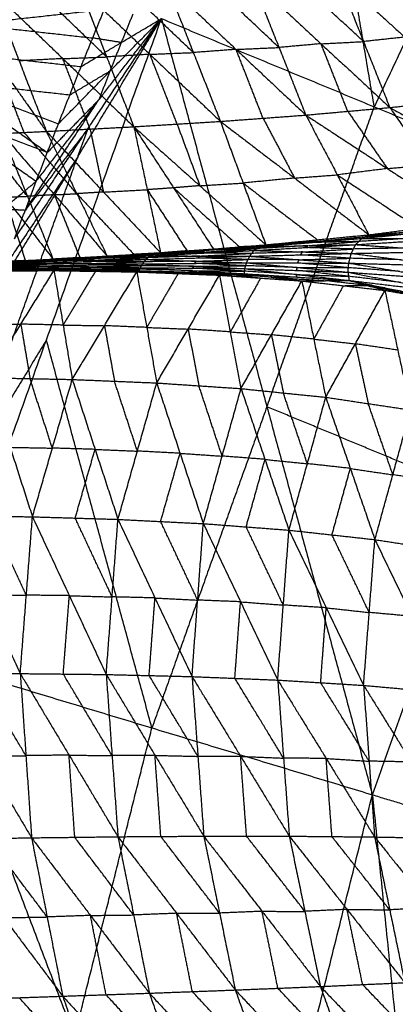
# Model space of a CAD drawing. Header units: millimetres. Extents: x -106 to 110, y -96 to 120.
# Tile 247 of 256: x -92.55 to -87.16, y 36.03 to 50.19. Entities that reach past the tile are written whole.
import ezdxf

# ---------------------------------------------------------------- set-up
doc = ezdxf.new("R2010")
doc.units = ezdxf.units.MM
doc.header["$MEASUREMENT"] = 0
doc.layers.add('Default', color=7, linetype='Continuous', true_color=0x000000)

msp = doc.modelspace()

# ---------------------------------------------------------------- linework, layer by layer
at = {"layer": 'Default'}
for points in [[(-87.459, 48.936, 10.567), (-87.94, 51.786, 11.292), (-88.421, 54.636, 12.017)], [(-85.363, 53.369, 10.567), (-86.411, 51.152, 10.567), (-87.459, 48.936, 10.567)], [(-87.99, 50.82, 5.924), (-87.613, 49.873, 6.118), (-87.236, 48.925, 6.312)], [(-87.99, 50.82, 5.924), (-87.021, 49.937, 5.917), (-86.051, 49.054, 5.909)], [(-86.416, 49.972, 5.715), (-86.901, 50.414, 5.719), (-87.386, 50.855, 5.723)], [(-90.059, 49.715, 7.057), (-90.565, 50.197, 7.099), (-91.071, 50.679, 7.14)], [(-90.448, 50.704, 6.869), (-90.059, 49.715, 7.057), (-89.67, 48.726, 7.246)], [(-90.448, 50.704, 6.869), (-89.445, 49.761, 6.813), (-88.443, 48.817, 6.757)], [(-88.828, 49.788, 6.565), (-89.329, 50.26, 6.593), (-89.83, 50.732, 6.621)], [(-89.212, 50.759, 6.373), (-88.828, 49.788, 6.565), (-88.443, 48.817, 6.757)], [(-89.212, 50.759, 6.373), (-88.224, 49.842, 6.342), (-87.236, 48.925, 6.312)], [(-87.613, 49.873, 6.118), (-88.107, 50.331, 6.133), (-88.601, 50.79, 6.149)], [(-93.59, 50.586, 8.314), (-92.881, 49.584, 8.336), (-92.171, 48.582, 8.358)], [(-92.954, 50.608, 8), (-92.562, 49.595, 8.179), (-92.171, 48.582, 8.358)], [(-92.954, 50.608, 8), (-91.934, 49.628, 7.89), (-90.914, 48.649, 7.78)], [(-91.305, 49.652, 7.596), (-91.814, 50.141, 7.651), (-92.324, 50.631, 7.706)], [(-91.695, 50.654, 7.411), (-91.305, 49.652, 7.596), (-90.914, 48.649, 7.78)], [(-91.695, 50.654, 7.411), (-90.683, 49.69, 7.329), (-89.67, 48.726, 7.246)], [(-95.229, 49.912, 13.743), (-93.283, 50.123, 13.084), (-91.338, 50.335, 12.424)], [(-91.672, 49.514, 12.424), (-91.505, 49.925, 12.424), (-91.338, 50.335, 12.424)], [(-91.672, 49.514, 12.424), (-91.505, 49.925, 12.424), (-91.338, 50.335, 12.424)], [(-90.928, 50.269, 12.221), (-91.012, 50.064, 12.221), (-91.095, 49.859, 12.221)], [(-93.823, 40.968, 12.017), (-92.17, 45.585, 12.017), (-90.518, 50.203, 12.017)], [(-93.283, 50.123, 13.084), (-92.394, 50.024, 12.754), (-91.505, 49.925, 12.424)], [(-92.934, 46.205, 12.424), (-91.726, 48.204, 12.221), (-90.518, 50.203, 12.017)], [(-92.629, 47.037, 12.424), (-91.574, 48.62, 12.221), (-90.518, 50.203, 12.017)], [(-92.317, 47.865, 12.424), (-91.418, 49.034, 12.221), (-90.518, 50.203, 12.017)], [(-91.998, 48.691, 12.424), (-91.258, 49.447, 12.221), (-90.518, 50.203, 12.017)], [(-91.672, 49.514, 12.424), (-91.095, 49.859, 12.221), (-90.518, 50.203, 12.017)], [(-90.518, 50.203, 12.017), (-89.002, 44.624, 10.567), (-87.486, 39.046, 9.117)], [(-90.518, 50.203, 12.017), (-87.459, 48.936, 10.567), (-84.401, 47.669, 9.117)], [(-95.229, 49.912, 13.743), (-93.773, 48.889, 13.084), (-92.317, 47.865, 12.424)], [(-95.229, 49.912, 13.743), (-93.613, 49.302, 13.084), (-91.998, 48.691, 12.424)], [(-95.229, 49.912, 13.743), (-93.45, 49.713, 13.084), (-91.672, 49.514, 12.424)], [(-91.095, 49.859, 12.221), (-91.3, 49.892, 12.322), (-91.505, 49.925, 12.424)], [(-91.095, 49.859, 12.221), (-91.177, 49.653, 12.221), (-91.258, 49.447, 12.221)], [(-88.224, 49.842, 6.342), (-88.526, 49.815, 6.454), (-88.828, 49.788, 6.565)], [(-88.224, 49.842, 6.342), (-87.919, 49.857, 6.23), (-87.613, 49.873, 6.118)], [(-87.84, 48.871, 6.534), (-88.032, 49.357, 6.438), (-88.224, 49.842, 6.342)], [(-87.021, 49.937, 5.917), (-87.317, 49.905, 6.017), (-87.613, 49.873, 6.118)], [(-90.683, 49.69, 7.329), (-90.994, 49.671, 7.462), (-91.305, 49.652, 7.596)], [(-90.683, 49.69, 7.329), (-90.371, 49.703, 7.193), (-90.059, 49.715, 7.057)], [(-90.292, 48.687, 7.513), (-90.487, 49.189, 7.421), (-90.683, 49.69, 7.329)], [(-89.445, 49.761, 6.813), (-89.752, 49.738, 6.935), (-90.059, 49.715, 7.057)], [(-89.445, 49.761, 6.813), (-89.136, 49.774, 6.689), (-88.828, 49.788, 6.565)], [(-89.057, 48.771, 7.001), (-89.251, 49.266, 6.907), (-89.445, 49.761, 6.813)], [(-92.491, 48.567, 8.513), (-92.686, 49.076, 8.424), (-92.881, 49.584, 8.336)], [(-91.934, 49.628, 7.89), (-92.248, 49.612, 8.035), (-92.562, 49.595, 8.179)], [(-91.934, 49.628, 7.89), (-91.619, 49.64, 7.743), (-91.305, 49.652, 7.596)], [(-91.543, 48.616, 8.069), (-91.738, 49.122, 7.98), (-91.934, 49.628, 7.89)], [(-91.998, 48.691, 12.424), (-91.835, 49.103, 12.424), (-91.672, 49.514, 12.424)], [(-91.998, 48.691, 12.424), (-91.835, 49.103, 12.424), (-91.672, 49.514, 12.424)], [(-91.258, 49.447, 12.221), (-91.547, 49.275, 12.322), (-91.835, 49.103, 12.424)], [(-91.258, 49.447, 12.221), (-91.338, 49.241, 12.221), (-91.418, 49.034, 12.221)], [(-93.613, 49.302, 13.084), (-92.886, 48.79, 12.754), (-92.158, 48.278, 12.424)], [(-91.835, 49.103, 12.424), (-92.724, 49.202, 12.754), (-93.613, 49.302, 13.084)], [(-92.473, 47.451, 12.424), (-91.946, 48.243, 12.322), (-91.418, 49.034, 12.221)], [(-91.418, 49.034, 12.221), (-91.788, 48.656, 12.322), (-92.158, 48.278, 12.424)], [(-87.236, 48.925, 6.312), (-86.644, 48.99, 6.11), (-86.051, 49.054, 5.909)], [(-92.158, 48.278, 12.424), (-92.965, 48.583, 12.754), (-93.773, 48.889, 13.084)], [(-89.002, 44.624, 10.567), (-88.231, 46.78, 10.567), (-87.459, 48.936, 10.567)], [(-88.443, 48.817, 6.757), (-87.84, 48.871, 6.534), (-87.236, 48.925, 6.312)], [(-87.84, 48.871, 6.534), (-87.555, 48.459, 6.696), (-87.27, 48.048, 6.858)], [(-87.236, 48.925, 6.312), (-86.666, 48.102, 6.636), (-86.096, 47.279, 6.96)], [(-87.236, 48.925, 6.312), (-85.966, 48.219, 6.386), (-84.695, 47.513, 6.461)], [(-92.317, 47.865, 12.424), (-92.158, 48.278, 12.424), (-91.998, 48.691, 12.424)], [(-92.317, 47.865, 12.424), (-92.158, 48.278, 12.424), (-91.998, 48.691, 12.424)], [(-90.914, 48.649, 7.78), (-90.292, 48.687, 7.513), (-89.67, 48.726, 7.246)], [(-89.67, 48.726, 7.246), (-89.057, 48.771, 7.001), (-88.443, 48.817, 6.757)], [(-89.67, 48.726, 7.246), (-89.344, 47.839, 7.684), (-89.017, 46.952, 8.123)], [(-89.67, 48.726, 7.246), (-88.604, 47.911, 7.379), (-87.537, 47.096, 7.512)], [(-89.057, 48.771, 7.001), (-88.83, 48.341, 7.19), (-88.604, 47.911, 7.379)], [(-88.443, 48.817, 6.757), (-87.99, 47.957, 7.135), (-87.537, 47.096, 7.512)], [(-88.443, 48.817, 6.757), (-87.27, 48.048, 6.858), (-86.096, 47.279, 6.96)], [(-92.811, 48.552, 8.667), (-92.491, 48.567, 8.513), (-92.171, 48.582, 8.358)], [(-92.811, 48.552, 8.667), (-92.443, 47.649, 9.097), (-92.074, 46.746, 9.526)], [(-92.811, 48.552, 8.667), (-92.054, 47.671, 8.909), (-91.297, 46.79, 9.15)], [(-91.734, 47.686, 8.754), (-92.113, 48.127, 8.634), (-92.491, 48.567, 8.513)], [(-91.574, 48.62, 12.221), (-92.024, 48.035, 12.322), (-92.473, 47.451, 12.424)], [(-92.171, 48.582, 8.358), (-91.543, 48.616, 8.069), (-90.914, 48.649, 7.78)], [(-92.171, 48.582, 8.358), (-91.734, 47.686, 8.754), (-91.297, 46.79, 9.15)], [(-92.171, 48.582, 8.358), (-91.35, 47.71, 8.575), (-90.53, 46.838, 8.792)], [(-91.574, 48.62, 12.221), (-91.65, 48.412, 12.221), (-91.726, 48.204, 12.221)], [(-91.543, 48.616, 8.069), (-91.447, 48.163, 8.322), (-91.35, 47.71, 8.575)], [(-90.914, 48.649, 7.78), (-90.722, 47.744, 8.286), (-90.53, 46.838, 8.792)], [(-90.914, 48.649, 7.78), (-90.342, 47.77, 8.115), (-89.77, 46.892, 8.45)], [(-90.914, 48.649, 7.78), (-89.966, 47.801, 7.951), (-89.017, 46.952, 8.123)], [(-90.292, 48.687, 7.513), (-90.129, 48.244, 7.732), (-89.966, 47.801, 7.951)], [(-93.458, 48.524, 8.989), (-92.766, 47.635, 9.258), (-92.074, 46.746, 9.526)], [(-92.443, 47.649, 9.097), (-92.789, 48.094, 8.962), (-93.134, 48.538, 8.828)], [(-93.378, 43.587, 12.221), (-92.552, 45.895, 12.221), (-91.726, 48.204, 12.221)], [(-91.726, 48.204, 12.221), (-92.254, 47.413, 12.322), (-92.782, 46.621, 12.424)], [(-87.27, 48.048, 6.858), (-87.63, 48.002, 6.996), (-87.99, 47.957, 7.135)], [(-87.27, 48.048, 6.858), (-86.968, 48.075, 6.747), (-86.666, 48.102, 6.636)], [(-93.269, 47.068, 12.736), (-92.793, 47.467, 12.58), (-92.317, 47.865, 12.424)], [(-92.629, 47.037, 12.424), (-92.473, 47.451, 12.424), (-92.317, 47.865, 12.424)], [(-92.629, 47.037, 12.424), (-92.473, 47.451, 12.424), (-92.317, 47.865, 12.424)], [(-88.604, 47.911, 7.379), (-88.974, 47.875, 7.532), (-89.344, 47.839, 7.684)], [(-88.604, 47.911, 7.379), (-88.297, 47.934, 7.257), (-87.99, 47.957, 7.135)], [(-87.99, 47.957, 7.135), (-87.403, 47.572, 7.185), (-86.817, 47.188, 7.236)], [(-91.35, 47.71, 8.575), (-91.542, 47.698, 8.665), (-91.734, 47.686, 8.754)], [(-91.35, 47.71, 8.575), (-91.036, 47.727, 8.431), (-90.722, 47.744, 8.286)], [(-90.342, 47.77, 8.115), (-90.532, 47.757, 8.201), (-90.722, 47.744, 8.286)], [(-90.722, 47.744, 8.286), (-90.436, 47.304, 8.454), (-90.15, 46.865, 8.621)], [(-89.966, 47.801, 7.951), (-90.154, 47.786, 8.033), (-90.342, 47.77, 8.115)], [(-90.342, 47.77, 8.115), (-89.868, 47.346, 8.201), (-89.394, 46.922, 8.286)], [(-89.966, 47.801, 7.951), (-89.655, 47.82, 7.818), (-89.344, 47.839, 7.684)], [(-89.344, 47.839, 7.684), (-88.811, 47.432, 7.751), (-88.277, 47.024, 7.817)], [(-92.766, 47.635, 9.258), (-92.604, 47.642, 9.177), (-92.443, 47.649, 9.097)], [(-92.47, 46.726, 9.723), (-92.618, 47.181, 9.491), (-92.766, 47.635, 9.258)], [(-92.054, 47.671, 8.909), (-92.248, 47.66, 9.003), (-92.443, 47.649, 9.097)], [(-92.054, 47.671, 8.909), (-91.894, 47.679, 8.832), (-91.734, 47.686, 8.754)], [(-91.686, 46.768, 9.338), (-91.87, 47.22, 9.124), (-92.054, 47.671, 8.909)], [(-91.734, 47.686, 8.754), (-91.324, 47.25, 8.863), (-90.913, 46.814, 8.971)], [(-87.486, 39.046, 9.117), (-85.943, 43.357, 9.117), (-84.401, 47.669, 9.117)], [(-92.793, 47.467, 12.58), (-92.633, 47.459, 12.502), (-92.473, 47.451, 12.424)], [(-87.537, 47.096, 7.512), (-86.817, 47.188, 7.236), (-86.096, 47.279, 6.96)], [(-87.637, 47.044, 7.415), (-86.92, 47.116, 7.101), (-86.204, 47.188, 6.787)], [(-86.87, 47.142, 7.15), (-87.229, 47.106, 7.307), (-87.587, 47.07, 7.464)], [(-87.537, 47.096, 7.512), (-86.87, 47.142, 7.15), (-86.204, 47.188, 6.787)], [(-89.104, 46.924, 8.08), (-88.37, 46.984, 7.748), (-87.637, 47.044, 7.415)], [(-88.327, 46.998, 7.769), (-88.694, 46.968, 7.935), (-89.061, 46.938, 8.101)], [(-89.017, 46.952, 8.123), (-88.277, 47.024, 7.817), (-87.537, 47.096, 7.512)], [(-89.017, 46.952, 8.123), (-88.327, 46.998, 7.769), (-87.637, 47.044, 7.415)], [(-88.415, 46.939, 7.705), (-88.048, 46.969, 7.539), (-87.682, 46.999, 7.373)], [(-87.682, 46.999, 7.373), (-88.026, 46.991, 7.56), (-88.37, 46.984, 7.748)], [(-88.327, 46.998, 7.769), (-87.957, 47.034, 7.616), (-87.587, 47.07, 7.464)], [(-88.277, 47.024, 7.817), (-88.302, 47.011, 7.793), (-88.327, 46.998, 7.769)], [(-87.727, 46.954, 7.331), (-87.01, 46.999, 6.987), (-86.293, 47.045, 6.644)], [(-87.727, 46.954, 7.331), (-87.682, 46.999, 7.373), (-87.637, 47.044, 7.415)], [(-86.965, 47.044, 7.03), (-87.323, 47.021, 7.201), (-87.682, 46.999, 7.373)], [(-87.637, 47.044, 7.415), (-87.587, 47.07, 7.464), (-87.537, 47.096, 7.512)], [(-87.637, 47.044, 7.415), (-86.965, 47.044, 7.03), (-86.293, 47.045, 6.644)], [(-87.587, 47.07, 7.464), (-87.254, 47.093, 7.283), (-86.92, 47.116, 7.101)], [(-90.678, 46.793, 8.772), (-89.932, 46.832, 8.404), (-89.186, 46.87, 8.037)], [(-90.603, 46.825, 8.786), (-89.854, 46.875, 8.433), (-89.104, 46.924, 8.08)], [(-90.603, 46.825, 8.786), (-90.187, 46.859, 8.618), (-89.77, 46.892, 8.45)], [(-90.603, 46.825, 8.786), (-89.895, 46.848, 8.411), (-89.186, 46.87, 8.037)], [(-90.15, 46.865, 8.621), (-90.358, 46.849, 8.705), (-90.566, 46.832, 8.789)], [(-90.53, 46.838, 8.792), (-90.15, 46.865, 8.621), (-89.77, 46.892, 8.45)], [(-89.437, 46.908, 8.265), (-89.812, 46.884, 8.441), (-90.187, 46.859, 8.618)], [(-90.187, 46.859, 8.618), (-90.168, 46.862, 8.619), (-90.15, 46.865, 8.621)], [(-89.895, 46.848, 8.411), (-89.52, 46.872, 8.235), (-89.145, 46.897, 8.058)], [(-89.854, 46.875, 8.433), (-89.645, 46.892, 8.349), (-89.437, 46.908, 8.265)], [(-89.145, 46.897, 8.058), (-89.499, 46.886, 8.246), (-89.854, 46.875, 8.433)], [(-89.77, 46.892, 8.45), (-89.394, 46.922, 8.286), (-89.017, 46.952, 8.123)], [(-89.77, 46.892, 8.45), (-89.437, 46.908, 8.265), (-89.104, 46.924, 8.08)], [(-89.394, 46.922, 8.286), (-89.415, 46.915, 8.276), (-89.437, 46.908, 8.265)], [(-89.061, 46.938, 8.101), (-89.227, 46.93, 8.194), (-89.394, 46.922, 8.286)], [(-89.25, 46.787, 8.019), (-89.218, 46.828, 8.028), (-89.186, 46.87, 8.037)], [(-88.488, 46.849, 7.662), (-88.853, 46.838, 7.845), (-89.218, 46.828, 8.028)], [(-89.186, 46.87, 8.037), (-88.456, 46.912, 7.684), (-87.727, 46.954, 7.331)], [(-89.186, 46.87, 8.037), (-89.145, 46.897, 8.058), (-89.104, 46.924, 8.08)], [(-89.186, 46.87, 8.037), (-88.488, 46.849, 7.662), (-87.789, 46.828, 7.288)], [(-88.415, 46.939, 7.705), (-88.78, 46.918, 7.882), (-89.145, 46.897, 8.058)], [(-89.104, 46.924, 8.08), (-88.415, 46.939, 7.705), (-87.727, 46.954, 7.331)], [(-89.104, 46.924, 8.08), (-89.061, 46.938, 8.101), (-89.017, 46.952, 8.123)], [(-89.061, 46.938, 8.101), (-88.715, 46.961, 7.925), (-88.37, 46.984, 7.748)], [(-88.52, 46.807, 7.653), (-88.504, 46.828, 7.658), (-88.488, 46.849, 7.662)], [(-88.488, 46.849, 7.662), (-88.123, 46.87, 7.486), (-87.758, 46.891, 7.309)], [(-88.456, 46.912, 7.684), (-88.436, 46.925, 7.695), (-88.415, 46.939, 7.705)], [(-87.758, 46.891, 7.309), (-88.107, 46.901, 7.496), (-88.456, 46.912, 7.684)], [(-87.789, 46.828, 7.288), (-87.758, 46.891, 7.309), (-87.727, 46.954, 7.331)], [(-87.789, 46.828, 7.288), (-87.069, 46.842, 6.927), (-86.348, 46.856, 6.566)], [(-87.037, 46.905, 6.948), (-87.398, 46.898, 7.129), (-87.758, 46.891, 7.309)], [(-87.727, 46.954, 7.331), (-87.037, 46.905, 6.948), (-86.348, 46.856, 6.566)], [(-93.776, 46.661, 10.366), (-92.99, 46.692, 9.954), (-92.203, 46.724, 9.543)], [(-93.719, 46.67, 10.356), (-92.928, 46.706, 9.948), (-92.137, 46.742, 9.541)], [(-93.719, 46.67, 10.356), (-92.961, 46.697, 9.949), (-92.203, 46.724, 9.543)], [(-92.501, 46.724, 9.731), (-92.896, 46.706, 9.934), (-93.292, 46.688, 10.138)], [(-92.961, 46.697, 9.949), (-92.565, 46.715, 9.746), (-92.17, 46.733, 9.542)], [(-92.17, 46.733, 9.542), (-92.549, 46.72, 9.745), (-92.928, 46.706, 9.948)], [(-92.928, 46.706, 9.948), (-92.714, 46.715, 9.839), (-92.501, 46.724, 9.731)], [(-92.865, 46.706, 9.921), (-92.47, 46.726, 9.723), (-92.074, 46.746, 9.526)], [(-92.865, 46.706, 9.921), (-92.501, 46.724, 9.731), (-92.137, 46.742, 9.541)], [(-92.501, 46.724, 9.731), (-92.303, 46.734, 9.632), (-92.105, 46.744, 9.533)], [(-92.47, 46.726, 9.723), (-92.485, 46.725, 9.727), (-92.501, 46.724, 9.731)], [(-92.26, 46.689, 9.552), (-91.5, 46.714, 9.161), (-90.74, 46.74, 8.771)], [(-92.26, 46.689, 9.552), (-92.232, 46.707, 9.548), (-92.203, 46.724, 9.543)], [(-91.472, 46.732, 9.157), (-91.852, 46.719, 9.352), (-92.232, 46.707, 9.548)], [(-92.203, 46.724, 9.543), (-91.441, 46.759, 9.157), (-90.678, 46.793, 8.772)], [(-92.203, 46.724, 9.543), (-92.17, 46.733, 9.542), (-92.137, 46.742, 9.541)], [(-92.203, 46.724, 9.543), (-91.472, 46.732, 9.157), (-90.74, 46.74, 8.771)], [(-91.408, 46.768, 9.156), (-91.789, 46.75, 9.349), (-92.17, 46.733, 9.542)], [(-92.137, 46.742, 9.541), (-91.37, 46.784, 9.163), (-90.603, 46.825, 8.786)], [(-92.137, 46.742, 9.541), (-91.408, 46.768, 9.156), (-90.678, 46.793, 8.772)], [(-92.137, 46.742, 9.541), (-91.717, 46.766, 9.346), (-91.297, 46.79, 9.15)], [(-92.137, 46.742, 9.541), (-92.105, 46.744, 9.533), (-92.074, 46.746, 9.526)], [(-91.686, 46.768, 9.338), (-91.895, 46.756, 9.436), (-92.105, 46.744, 9.533)], [(-92.074, 46.746, 9.526), (-91.686, 46.768, 9.338), (-91.297, 46.79, 9.15)], [(-91.717, 46.766, 9.346), (-91.543, 46.775, 9.254), (-91.37, 46.784, 9.163)], [(-91.717, 46.766, 9.346), (-91.701, 46.767, 9.342), (-91.686, 46.768, 9.338)], [(-91.524, 46.683, 9.169), (-91.144, 46.696, 8.973), (-90.764, 46.708, 8.778)], [(-91.5, 46.714, 9.161), (-91.486, 46.723, 9.159), (-91.472, 46.732, 9.157)], [(-90.764, 46.708, 8.778), (-91.132, 46.711, 8.97), (-91.5, 46.714, 9.161)], [(-91.472, 46.732, 9.157), (-91.091, 46.749, 8.964), (-90.709, 46.767, 8.771)], [(-91.441, 46.759, 9.157), (-91.424, 46.763, 9.157), (-91.408, 46.768, 9.156)], [(-90.709, 46.767, 8.771), (-91.075, 46.763, 8.964), (-91.441, 46.759, 9.157)], [(-91.408, 46.768, 9.156), (-91.024, 46.789, 8.967), (-90.641, 46.809, 8.779)], [(-90.641, 46.809, 8.779), (-91.005, 46.797, 8.971), (-91.37, 46.784, 9.163)], [(-91.37, 46.784, 9.163), (-91.16, 46.796, 9.066), (-90.95, 46.808, 8.968)], [(-91.297, 46.79, 9.15), (-90.913, 46.814, 8.971), (-90.53, 46.838, 8.792)], [(-91.297, 46.79, 9.15), (-90.95, 46.808, 8.968), (-90.603, 46.825, 8.786)], [(-90.913, 46.814, 8.971), (-90.932, 46.811, 8.97), (-90.95, 46.808, 8.968)], [(-90.566, 46.832, 8.789), (-90.74, 46.823, 8.88), (-90.913, 46.814, 8.971)], [(-90.787, 46.677, 8.785), (-90.764, 46.708, 8.778), (-90.74, 46.74, 8.771)], [(-90.017, 46.716, 8.399), (-90.391, 46.712, 8.588), (-90.764, 46.708, 8.778)], [(-90.74, 46.74, 8.771), (-90.709, 46.767, 8.771), (-90.678, 46.793, 8.772)], [(-90.74, 46.74, 8.771), (-89.995, 46.763, 8.395), (-89.25, 46.787, 8.019)], [(-90.74, 46.74, 8.771), (-90.017, 46.716, 8.399), (-89.294, 46.693, 8.027)], [(-89.964, 46.79, 8.395), (-90.337, 46.778, 8.583), (-90.709, 46.767, 8.771)], [(-90.678, 46.793, 8.772), (-90.641, 46.809, 8.779), (-90.603, 46.825, 8.786)], [(-90.678, 46.793, 8.772), (-89.964, 46.79, 8.395), (-89.25, 46.787, 8.019)], [(-89.895, 46.848, 8.411), (-90.268, 46.828, 8.595), (-90.641, 46.809, 8.779)], [(-90.603, 46.825, 8.786), (-90.566, 46.832, 8.789), (-90.53, 46.838, 8.792)], [(-90.041, 46.685, 8.406), (-90.029, 46.701, 8.403), (-90.017, 46.716, 8.399)], [(-90.017, 46.716, 8.399), (-89.645, 46.728, 8.211), (-89.272, 46.74, 8.023)], [(-89.995, 46.763, 8.395), (-89.98, 46.777, 8.395), (-89.964, 46.79, 8.395)], [(-89.272, 46.74, 8.023), (-89.634, 46.752, 8.209), (-89.995, 46.763, 8.395)], [(-89.964, 46.79, 8.395), (-89.591, 46.809, 8.212), (-89.218, 46.828, 8.028)], [(-89.932, 46.832, 8.404), (-89.914, 46.84, 8.408), (-89.895, 46.848, 8.411)], [(-89.218, 46.828, 8.028), (-89.575, 46.83, 8.216), (-89.932, 46.832, 8.404)], [(-89.294, 46.693, 8.027), (-89.272, 46.74, 8.023), (-89.25, 46.787, 8.019)], [(-88.538, 46.737, 7.652), (-88.905, 46.739, 7.838), (-89.272, 46.74, 8.023)], [(-89.25, 46.787, 8.019), (-88.52, 46.807, 7.653), (-87.789, 46.828, 7.288)], [(-89.25, 46.787, 8.019), (-88.538, 46.737, 7.652), (-87.825, 46.688, 7.286)], [(-88.56, 46.69, 7.656), (-88.549, 46.714, 7.654), (-88.538, 46.737, 7.652)], [(-88.538, 46.737, 7.652), (-88.173, 46.747, 7.469), (-87.807, 46.758, 7.287)], [(-87.807, 46.758, 7.287), (-88.164, 46.782, 7.47), (-88.52, 46.807, 7.653)], [(-87.825, 46.688, 7.286), (-87.807, 46.758, 7.287), (-87.789, 46.828, 7.288)], [(-87.079, 46.737, 6.918), (-87.443, 46.748, 7.102), (-87.807, 46.758, 7.287)], [(-87.789, 46.828, 7.288), (-87.079, 46.737, 6.918), (-86.369, 46.647, 6.549)], [(-93.926, 46.571, 10.447), (-93.145, 46.579, 10.037), (-92.364, 46.588, 9.628)], [(-93.926, 46.571, 10.447), (-92.994, 46.576, 9.968), (-92.062, 46.581, 9.488)], [(-93.9, 46.585, 10.419), (-93.12, 46.599, 10.007), (-92.339, 46.612, 9.594)], [(-93.9, 46.585, 10.419), (-93.132, 46.586, 10.024), (-92.364, 46.588, 9.628)], [(-93.869, 46.609, 10.397), (-93.087, 46.628, 9.983), (-92.306, 46.648, 9.57)], [(-93.869, 46.609, 10.397), (-93.104, 46.611, 9.996), (-92.339, 46.612, 9.594)], [(-93.827, 46.637, 10.378), (-93.044, 46.663, 9.965), (-92.26, 46.689, 9.552)], [(-93.827, 46.637, 10.378), (-93.066, 46.642, 9.974), (-92.306, 46.648, 9.57)], [(-93.776, 46.661, 10.366), (-93.018, 46.675, 9.959), (-92.26, 46.689, 9.552)], [(-93.269, 46.578, 10.105), (-92.665, 46.579, 9.797), (-92.062, 46.581, 9.488)], [(-93.132, 46.586, 10.024), (-92.742, 46.593, 9.817), (-92.351, 46.6, 9.611)], [(-92.351, 46.6, 9.611), (-92.735, 46.599, 9.809), (-93.12, 46.599, 10.007)], [(-93.104, 46.611, 9.996), (-92.713, 46.62, 9.789), (-92.322, 46.63, 9.582)], [(-92.322, 46.63, 9.582), (-92.705, 46.629, 9.783), (-93.087, 46.628, 9.983)], [(-93.066, 46.642, 9.974), (-92.675, 46.655, 9.768), (-92.283, 46.668, 9.561)], [(-92.283, 46.668, 9.561), (-92.663, 46.666, 9.763), (-93.044, 46.663, 9.965)], [(-93.018, 46.675, 9.959), (-92.625, 46.691, 9.753), (-92.232, 46.707, 9.548)], [(-93.013, 45.041, 7.852), (-92.538, 45.811, 8.67), (-92.062, 46.581, 9.488)], [(-92.994, 46.576, 9.968), (-92.603, 46.58, 9.763), (-92.213, 46.584, 9.558)], [(-92.232, 46.707, 9.548), (-92.611, 46.7, 9.751), (-92.99, 46.692, 9.954)], [(-92.364, 46.588, 9.628), (-92.351, 46.6, 9.611), (-92.339, 46.612, 9.594)], [(-92.364, 46.588, 9.628), (-92.213, 46.584, 9.558), (-92.062, 46.581, 9.488)], [(-92.364, 46.588, 9.628), (-91.618, 46.575, 9.266), (-90.872, 46.562, 8.904)], [(-92.364, 46.588, 9.628), (-91.6, 46.584, 9.242), (-90.837, 46.58, 8.856)], [(-91.588, 46.596, 9.225), (-91.97, 46.598, 9.418), (-92.351, 46.6, 9.611)], [(-92.339, 46.612, 9.594), (-92.322, 46.63, 9.582), (-92.306, 46.648, 9.57)], [(-92.339, 46.612, 9.594), (-91.579, 46.618, 9.203), (-90.818, 46.623, 8.812)], [(-92.339, 46.612, 9.594), (-91.588, 46.596, 9.225), (-90.837, 46.58, 8.856)], [(-91.562, 46.635, 9.191), (-91.942, 46.633, 9.387), (-92.322, 46.63, 9.582)], [(-92.306, 46.648, 9.57), (-92.283, 46.668, 9.561), (-92.26, 46.689, 9.552)], [(-92.306, 46.648, 9.57), (-91.547, 46.662, 9.178), (-90.787, 46.677, 8.785)], [(-92.306, 46.648, 9.57), (-91.562, 46.635, 9.191), (-90.818, 46.623, 8.812)], [(-91.524, 46.683, 9.169), (-91.903, 46.676, 9.365), (-92.283, 46.668, 9.561)], [(-92.26, 46.689, 9.552), (-91.524, 46.683, 9.169), (-90.787, 46.677, 8.785)], [(-92.213, 46.584, 9.558), (-91.84, 46.578, 9.377), (-91.467, 46.571, 9.196)], [(-91.618, 46.575, 9.266), (-91.915, 46.579, 9.412), (-92.213, 46.584, 9.558)], [(-92.062, 46.581, 9.488), (-91.93, 45.798, 8.387), (-91.799, 45.016, 7.285)], [(-92.062, 46.581, 9.488), (-91.467, 46.571, 9.196), (-90.872, 46.562, 8.904)], [(-91.467, 46.571, 9.196), (-91.699, 46.185, 8.792), (-91.93, 45.798, 8.387)], [(-91.6, 46.584, 9.242), (-91.609, 46.579, 9.254), (-91.618, 46.575, 9.266)], [(-91.618, 46.575, 9.266), (-91.236, 46.573, 9.073), (-90.855, 46.571, 8.88)], [(-91.6, 46.584, 9.242), (-91.594, 46.59, 9.233), (-91.588, 46.596, 9.225)], [(-91.588, 46.596, 9.225), (-91.208, 46.599, 9.029), (-90.828, 46.601, 8.834)], [(-91.579, 46.618, 9.203), (-91.57, 46.626, 9.197), (-91.562, 46.635, 9.191)], [(-90.828, 46.601, 8.834), (-91.203, 46.61, 9.019), (-91.579, 46.618, 9.203)], [(-91.562, 46.635, 9.191), (-91.182, 46.643, 8.995), (-90.803, 46.65, 8.799)], [(-91.547, 46.662, 9.178), (-91.535, 46.673, 9.173), (-91.524, 46.683, 9.169)], [(-90.803, 46.65, 8.799), (-91.175, 46.656, 8.988), (-91.547, 46.662, 9.178)], [(-90.872, 46.562, 8.904), (-90.855, 46.571, 8.88), (-90.837, 46.58, 8.856)], [(-90.855, 46.571, 8.88), (-90.566, 46.555, 8.752), (-90.277, 46.538, 8.624)], [(-90.26, 46.547, 8.6), (-90.557, 46.559, 8.74), (-90.855, 46.571, 8.88)], [(-90.837, 46.58, 8.856), (-90.828, 46.601, 8.834), (-90.818, 46.623, 8.812)], [(-90.837, 46.58, 8.856), (-90.26, 46.547, 8.6), (-89.682, 46.515, 8.344)], [(-90.837, 46.58, 8.856), (-90.081, 46.558, 8.486), (-89.324, 46.536, 8.116)], [(-90.071, 46.58, 8.464), (-90.45, 46.591, 8.649), (-90.828, 46.601, 8.834)], [(-90.818, 46.623, 8.812), (-90.803, 46.65, 8.799), (-90.787, 46.677, 8.785)], [(-90.818, 46.623, 8.812), (-90.071, 46.58, 8.464), (-89.324, 46.536, 8.116)], [(-90.818, 46.623, 8.812), (-90.068, 46.616, 8.435), (-89.318, 46.609, 8.057)], [(-90.053, 46.643, 8.421), (-90.428, 46.647, 8.61), (-90.803, 46.65, 8.799)], [(-90.787, 46.677, 8.785), (-90.041, 46.685, 8.406), (-89.294, 46.693, 8.027)], [(-90.787, 46.677, 8.785), (-90.053, 46.643, 8.421), (-89.318, 46.609, 8.057)], [(-90.081, 46.558, 8.486), (-90.076, 46.569, 8.475), (-90.071, 46.58, 8.464)], [(-90.071, 46.58, 8.464), (-89.696, 46.576, 8.276), (-89.321, 46.573, 8.087)], [(-90.068, 46.616, 8.435), (-90.061, 46.629, 8.428), (-90.053, 46.643, 8.421)], [(-89.321, 46.573, 8.087), (-89.695, 46.594, 8.261), (-90.068, 46.616, 8.435)], [(-90.053, 46.643, 8.421), (-89.68, 46.647, 8.232), (-89.306, 46.651, 8.042)], [(-89.306, 46.651, 8.042), (-89.673, 46.668, 8.224), (-90.041, 46.685, 8.406)], [(-89.324, 46.536, 8.116), (-89.321, 46.573, 8.087), (-89.318, 46.609, 8.057)], [(-88.57, 46.524, 7.729), (-88.946, 46.548, 7.908), (-89.321, 46.573, 8.087)], [(-89.318, 46.609, 8.057), (-89.306, 46.651, 8.042), (-89.294, 46.693, 8.027)], [(-89.318, 46.609, 8.057), (-88.577, 46.584, 7.689), (-87.836, 46.558, 7.32)], [(-89.318, 46.609, 8.057), (-88.57, 46.524, 7.729), (-87.821, 46.44, 7.401)], [(-88.565, 46.626, 7.674), (-88.936, 46.638, 7.858), (-89.306, 46.651, 8.042)], [(-89.294, 46.693, 8.027), (-88.565, 46.626, 7.674), (-87.836, 46.558, 7.32)], [(-89.294, 46.693, 8.027), (-88.56, 46.69, 7.656), (-87.825, 46.688, 7.286)], [(-88.577, 46.584, 7.689), (-88.571, 46.605, 7.681), (-88.565, 46.626, 7.674)], [(-87.829, 46.499, 7.36), (-88.203, 46.541, 7.524), (-88.577, 46.584, 7.689)], [(-88.565, 46.626, 7.674), (-88.198, 46.624, 7.488), (-87.831, 46.623, 7.303)], [(-87.831, 46.623, 7.303), (-88.195, 46.657, 7.48), (-88.56, 46.69, 7.656)], [(-87.836, 46.558, 7.32), (-87.831, 46.623, 7.303), (-87.825, 46.688, 7.286)], [(-87.093, 46.569, 6.937), (-87.462, 46.596, 7.12), (-87.831, 46.623, 7.303)], [(-87.825, 46.688, 7.286), (-87.097, 46.667, 6.917), (-86.369, 46.647, 6.549)], [(-87.825, 46.688, 7.286), (-87.093, 46.569, 6.937), (-86.36, 46.45, 6.588)], [(-91.799, 45.016, 7.285), (-91.336, 45.789, 8.095), (-90.872, 46.562, 8.904)], [(-90.872, 46.562, 8.904), (-90.728, 45.764, 7.828), (-90.585, 44.966, 6.752)], [(-90.872, 46.562, 8.904), (-90.277, 46.538, 8.624), (-89.682, 46.515, 8.344)], [(-90.277, 46.538, 8.624), (-90.503, 46.151, 8.226), (-90.728, 45.764, 7.828)], [(-90.585, 44.966, 6.752), (-90.134, 45.74, 7.548), (-89.682, 46.515, 8.344)], [(-90.081, 46.558, 8.486), (-90.17, 46.553, 8.543), (-90.26, 46.547, 8.6)], [(-90.26, 46.547, 8.6), (-89.882, 46.536, 8.415), (-89.503, 46.526, 8.23)], [(-89.682, 46.515, 8.344), (-89.503, 46.526, 8.23), (-89.324, 46.536, 8.116)], [(-89.682, 46.515, 8.344), (-89.528, 45.7, 7.298), (-89.374, 44.885, 6.253)], [(-89.682, 46.515, 8.344), (-89.091, 46.473, 8.077), (-88.499, 46.432, 7.809)], [(-89.091, 46.473, 8.077), (-89.309, 46.086, 7.688), (-89.528, 45.7, 7.298)], [(-89.503, 46.526, 8.23), (-89.297, 46.499, 8.153), (-89.091, 46.473, 8.077)], [(-88.912, 46.484, 7.963), (-89.208, 46.505, 8.096), (-89.503, 46.526, 8.23)], [(-89.374, 44.885, 6.253), (-88.937, 45.658, 7.031), (-88.499, 46.432, 7.809)], [(-89.324, 46.536, 8.116), (-88.912, 46.484, 7.963), (-88.499, 46.432, 7.809)], [(-89.324, 46.536, 8.116), (-88.573, 46.488, 7.758), (-87.821, 46.44, 7.401)], [(-88.573, 46.488, 7.758), (-88.742, 46.486, 7.861), (-88.912, 46.484, 7.963)], [(-88.912, 46.484, 7.963), (-88.536, 46.46, 7.784), (-88.16, 46.436, 7.605)], [(-88.573, 46.488, 7.758), (-88.571, 46.506, 7.744), (-88.57, 46.524, 7.729)], [(-88.57, 46.524, 7.729), (-88.199, 46.512, 7.545), (-87.829, 46.499, 7.36)], [(-88.499, 46.432, 7.809), (-88.16, 46.436, 7.605), (-87.821, 46.44, 7.401)], [(-88.499, 46.432, 7.809), (-88.328, 45.596, 6.794), (-88.156, 44.76, 5.779)], [(-88.499, 46.432, 7.809), (-87.903, 46.364, 7.549), (-87.306, 46.296, 7.288)], [(-87.564, 46.368, 7.344), (-87.862, 46.402, 7.475), (-88.16, 46.436, 7.605)], [(-87.836, 46.558, 7.32), (-87.829, 46.499, 7.36), (-87.821, 46.44, 7.401)], [(-87.836, 46.558, 7.32), (-87.098, 46.504, 6.954), (-86.36, 46.45, 6.588)], [(-87.836, 46.558, 7.32), (-87.077, 46.41, 7.008), (-86.317, 46.261, 6.697)], [(-87.077, 46.41, 7.008), (-87.453, 46.454, 7.184), (-87.829, 46.499, 7.36)], [(-87.821, 46.44, 7.401), (-87.564, 46.368, 7.344), (-87.306, 46.296, 7.288)], [(-87.821, 46.44, 7.401), (-87.069, 46.35, 7.049), (-86.317, 46.261, 6.697)], [(-87.821, 46.44, 7.401), (-86.967, 46.265, 7.092), (-86.114, 46.091, 6.783)], [(-87.903, 46.364, 7.549), (-88.115, 45.98, 7.171), (-88.328, 45.596, 6.794)], [(-88.156, 44.76, 5.779), (-87.731, 45.528, 6.534), (-87.306, 46.296, 7.288)], [(-87.903, 46.364, 7.549), (-87.733, 46.366, 7.446), (-87.564, 46.368, 7.344)], [(-87.564, 46.368, 7.344), (-87.137, 46.281, 7.19), (-86.71, 46.194, 7.035)], [(-86.967, 46.265, 7.092), (-87.266, 46.317, 7.218), (-87.564, 46.368, 7.344)], [(-87.306, 46.296, 7.288), (-87.121, 45.437, 6.31), (-86.935, 44.578, 5.331)], [(-87.306, 46.296, 7.288), (-86.71, 46.194, 7.035), (-86.114, 46.091, 6.783)], [(-93.141, 45.81, 8.978), (-92.839, 45.81, 8.824), (-92.538, 45.811, 8.67)], [(-92.538, 45.811, 8.67), (-92.472, 45.42, 8.119), (-92.406, 45.028, 7.569)], [(-91.93, 45.798, 8.387), (-92.234, 45.804, 8.528), (-92.538, 45.811, 8.67)], [(-91.93, 45.798, 8.387), (-91.633, 45.794, 8.241), (-91.336, 45.789, 8.095)], [(-91.336, 45.789, 8.095), (-91.264, 45.39, 7.557), (-91.192, 44.991, 7.019)], [(-90.728, 45.764, 7.828), (-91.032, 45.776, 7.961), (-91.336, 45.789, 8.095)], [(-90.728, 45.764, 7.828), (-90.431, 45.752, 7.688), (-90.134, 45.74, 7.548)], [(-90.134, 45.74, 7.548), (-90.056, 45.333, 7.025), (-89.979, 44.925, 6.502)], [(-89.528, 45.7, 7.298), (-89.831, 45.72, 7.423), (-90.134, 45.74, 7.548)], [(-92.17, 45.585, 12.017), (-92.774, 44.586, 12.119), (-93.378, 43.587, 12.221)], [(-90.654, 40.007, 10.567), (-91.412, 42.796, 11.292), (-92.17, 45.585, 12.017)], [(-89.528, 45.7, 7.298), (-89.232, 45.679, 7.165), (-88.937, 45.658, 7.031)], [(-88.937, 45.658, 7.031), (-88.851, 45.24, 6.523), (-88.765, 44.822, 6.016)], [(-88.328, 45.596, 6.794), (-88.632, 45.627, 6.912), (-88.937, 45.658, 7.031)], [(-88.328, 45.596, 6.794), (-88.029, 45.562, 6.664), (-87.731, 45.528, 6.534)], [(-87.731, 45.528, 6.534), (-87.638, 45.099, 6.044), (-87.545, 44.669, 5.555)], [(-87.121, 45.437, 6.31), (-87.426, 45.483, 6.422), (-87.731, 45.528, 6.534)], [(-93.013, 45.041, 7.852), (-92.692, 44.041, 6.954), (-92.371, 43.042, 6.056)], [(-93.013, 45.041, 7.852), (-92.406, 45.028, 7.569), (-91.799, 45.016, 7.285)], [(-92.085, 44.029, 6.671), (-92.246, 44.529, 7.12), (-92.406, 45.028, 7.569)], [(-92.371, 43.042, 6.056), (-92.085, 44.029, 6.671), (-91.799, 45.016, 7.285)], [(-91.799, 45.016, 7.285), (-91.471, 44.011, 6.415), (-91.142, 43.005, 5.545)], [(-91.799, 45.016, 7.285), (-91.192, 44.991, 7.019), (-90.585, 44.966, 6.752)], [(-90.863, 43.986, 6.149), (-91.028, 44.488, 6.584), (-91.192, 44.991, 7.019)], [(-91.142, 43.005, 5.545), (-90.863, 43.986, 6.149), (-90.585, 44.966, 6.752)], [(-90.585, 44.966, 6.752), (-90.25, 43.955, 5.913), (-89.915, 42.944, 5.074)], [(-90.585, 44.966, 6.752), (-89.979, 44.925, 6.502), (-89.374, 44.885, 6.253)], [(-89.645, 43.914, 5.663), (-89.812, 44.42, 6.083), (-89.979, 44.925, 6.502)], [(-89.915, 42.944, 5.074), (-89.645, 43.914, 5.663), (-89.374, 44.885, 6.253)], [(-89.374, 44.885, 6.253), (-89.029, 43.867, 5.446), (-88.685, 42.85, 4.638)], [(-89.374, 44.885, 6.253), (-88.765, 44.822, 6.016), (-88.156, 44.76, 5.779)], [(-88.42, 43.805, 5.209), (-88.593, 44.313, 5.612), (-88.765, 44.822, 6.016)], [(-88.685, 42.85, 4.638), (-88.42, 43.805, 5.209), (-88.156, 44.76, 5.779)], [(-88.156, 44.76, 5.779), (-87.803, 43.737, 5.007), (-87.45, 42.714, 4.235)], [(-88.156, 44.76, 5.779), (-87.545, 44.669, 5.555), (-86.935, 44.578, 5.331)], [(-89.002, 44.624, 10.567), (-89.828, 42.316, 10.567), (-90.654, 40.007, 10.567)], [(-85.943, 43.357, 9.117), (-87.473, 43.991, 9.842), (-89.002, 44.624, 10.567)], [(-87.192, 43.646, 4.783), (-87.369, 44.158, 5.169), (-87.545, 44.669, 5.555)], [(-87.45, 42.714, 4.235), (-87.192, 43.646, 4.783), (-86.935, 44.578, 5.331)], [(-92.692, 44.041, 6.954), (-92.389, 44.035, 6.812), (-92.085, 44.029, 6.671)], [(-91.471, 44.011, 6.415), (-91.778, 44.02, 6.543), (-92.085, 44.029, 6.671)], [(-91.757, 43.024, 5.801), (-91.614, 43.517, 6.108), (-91.471, 44.011, 6.415)], [(-91.471, 44.011, 6.415), (-91.167, 43.998, 6.282), (-90.863, 43.986, 6.149)], [(-90.25, 43.955, 5.913), (-90.557, 43.97, 6.031), (-90.863, 43.986, 6.149)], [(-90.529, 42.974, 5.31), (-90.389, 43.465, 5.612), (-90.25, 43.955, 5.913)], [(-90.25, 43.955, 5.913), (-89.947, 43.934, 5.788), (-89.645, 43.914, 5.663)], [(-89.029, 43.867, 5.446), (-89.337, 43.891, 5.554), (-89.645, 43.914, 5.663)], [(-89.3, 42.897, 4.856), (-89.165, 43.382, 5.151), (-89.029, 43.867, 5.446)], [(-89.029, 43.867, 5.446), (-88.725, 43.836, 5.327), (-88.42, 43.805, 5.209)], [(-87.803, 43.737, 5.007), (-88.112, 43.771, 5.108), (-88.42, 43.805, 5.209)], [(-88.067, 42.782, 4.437), (-87.935, 43.259, 4.722), (-87.803, 43.737, 5.007)], [(-87.803, 43.737, 5.007), (-87.498, 43.691, 4.895), (-87.192, 43.646, 4.783)], [(-86.576, 43.551, 4.597), (-86.884, 43.599, 4.69), (-87.192, 43.646, 4.783)], [(-93.602, 43.059, 6.608), (-93.074, 41.924, 5.957), (-92.546, 40.788, 5.306)], [(-93.602, 43.059, 6.608), (-92.987, 43.05, 6.332), (-92.371, 43.042, 6.056)], [(-92.459, 41.915, 5.681), (-92.723, 42.483, 6.007), (-92.987, 43.05, 6.332)], [(-92.546, 40.788, 5.306), (-92.459, 41.915, 5.681), (-92.371, 43.042, 6.056)], [(-92.371, 43.042, 6.056), (-91.841, 41.908, 5.434), (-91.311, 40.775, 4.812)], [(-92.371, 43.042, 6.056), (-91.757, 43.024, 5.801), (-91.142, 43.005, 5.545)], [(-91.226, 41.89, 5.179), (-91.491, 42.457, 5.49), (-91.757, 43.024, 5.801)], [(-91.311, 40.775, 4.812), (-91.226, 41.89, 5.179), (-91.142, 43.005, 5.545)], [(-91.142, 43.005, 5.545), (-90.61, 41.875, 4.953), (-90.078, 40.745, 4.361)], [(-91.142, 43.005, 5.545), (-90.529, 42.974, 5.31), (-89.915, 42.944, 5.074)], [(-89.997, 41.844, 4.718), (-90.263, 42.409, 5.014), (-90.529, 42.974, 5.31)], [(-90.078, 40.745, 4.361), (-89.997, 41.844, 4.718), (-89.915, 42.944, 5.074)], [(-89.915, 42.944, 5.074), (-89.381, 41.82, 4.513), (-88.846, 40.695, 3.951)], [(-89.915, 42.944, 5.074), (-89.3, 42.897, 4.856), (-88.685, 42.85, 4.638)], [(-88.766, 41.773, 4.295), (-89.033, 42.335, 4.576), (-89.3, 42.897, 4.856)], [(-88.846, 40.695, 3.951), (-88.766, 41.773, 4.295), (-88.685, 42.85, 4.638)], [(-88.685, 42.85, 4.638), (-88.149, 41.734, 4.108), (-87.612, 40.619, 3.578)], [(-88.685, 42.85, 4.638), (-88.067, 42.782, 4.437), (-87.45, 42.714, 4.235)], [(-87.531, 41.666, 3.907), (-87.799, 42.224, 4.172), (-88.067, 42.782, 4.437)], [(-87.612, 40.619, 3.578), (-87.531, 41.666, 3.907), (-87.45, 42.714, 4.235)], [(-87.45, 42.714, 4.235), (-86.917, 41.611, 3.739), (-86.384, 40.509, 3.242)], [(-87.45, 42.714, 4.235), (-86.834, 42.619, 4.049), (-86.217, 42.524, 3.862)], [(-93.074, 41.924, 5.957), (-92.766, 41.919, 5.819), (-92.459, 41.915, 5.681)], [(-91.841, 41.908, 5.434), (-92.15, 41.912, 5.558), (-92.459, 41.915, 5.681)], [(-91.928, 40.782, 5.059), (-91.885, 41.345, 5.247), (-91.841, 41.908, 5.434)], [(-91.841, 41.908, 5.434), (-91.534, 41.899, 5.306), (-91.226, 41.89, 5.179)], [(-90.61, 41.875, 4.953), (-90.918, 41.883, 5.066), (-91.226, 41.89, 5.179)], [(-90.694, 40.76, 4.586), (-90.652, 41.318, 4.77), (-90.61, 41.875, 4.953)], [(-90.61, 41.875, 4.953), (-90.304, 41.86, 4.835), (-89.997, 41.844, 4.718)], [(-89.381, 41.82, 4.513), (-89.689, 41.832, 4.615), (-89.997, 41.844, 4.718)], [(-89.462, 40.72, 4.156), (-89.422, 41.27, 4.334), (-89.381, 41.82, 4.513)], [(-89.381, 41.82, 4.513), (-89.073, 41.796, 4.404), (-88.766, 41.773, 4.295)], [(-88.149, 41.734, 4.108), (-88.457, 41.753, 4.202), (-88.766, 41.773, 4.295)], [(-88.229, 40.657, 3.765), (-88.189, 41.196, 3.936), (-88.149, 41.734, 4.108)], [(-88.149, 41.734, 4.108), (-87.84, 41.7, 4.007), (-87.531, 41.666, 3.907)], [(-86.917, 41.611, 3.739), (-87.224, 41.639, 3.823), (-87.531, 41.666, 3.907)], [(-93.823, 40.968, 12.017), (-91.767, 35.565, 10.567), (-89.711, 30.162, 9.117)], [(-93.823, 40.968, 12.017), (-90.654, 40.007, 10.567), (-87.486, 39.046, 9.117)], [(-93.786, 40.789, 5.845), (-93.166, 40.788, 5.576), (-92.546, 40.788, 5.306)], [(-93.786, 40.789, 5.845), (-93.085, 39.608, 5.406), (-92.384, 38.428, 4.967)], [(-92.465, 39.608, 5.137), (-92.815, 40.198, 5.356), (-93.166, 40.788, 5.576)], [(-92.546, 40.788, 5.306), (-92.465, 39.608, 5.137), (-92.384, 38.428, 4.967)], [(-92.546, 40.788, 5.306), (-91.928, 40.782, 5.059), (-91.311, 40.775, 4.812)], [(-92.546, 40.788, 5.306), (-91.845, 39.616, 4.897), (-91.143, 38.443, 4.487)], [(-91.227, 39.609, 4.649), (-91.578, 40.195, 4.854), (-91.928, 40.782, 5.059)], [(-91.311, 40.775, 4.812), (-91.227, 39.609, 4.649), (-91.143, 38.443, 4.487)], [(-91.311, 40.775, 4.812), (-90.694, 40.76, 4.586), (-90.078, 40.745, 4.361)], [(-91.311, 40.775, 4.812), (-90.61, 39.613, 4.432), (-89.909, 38.451, 4.051)], [(-89.993, 39.598, 4.206), (-90.344, 40.179, 4.396), (-90.694, 40.76, 4.586)], [(-90.078, 40.745, 4.361), (-89.993, 39.598, 4.206), (-89.909, 38.451, 4.051)], [(-90.078, 40.745, 4.361), (-89.462, 40.72, 4.156), (-88.846, 40.695, 3.951)], [(-90.078, 40.745, 4.361), (-89.379, 39.598, 4.01), (-88.68, 38.451, 3.659)], [(-88.763, 39.573, 3.805), (-89.113, 40.147, 3.981), (-89.462, 40.72, 4.156)], [(-88.846, 40.695, 3.951), (-88.763, 39.573, 3.805), (-88.68, 38.451, 3.659)], [(-88.846, 40.695, 3.951), (-88.229, 40.657, 3.765), (-87.612, 40.619, 3.578)], [(-88.846, 40.695, 3.951), (-88.15, 39.568, 3.629), (-87.454, 38.44, 3.306)], [(-87.533, 39.529, 3.442), (-87.881, 40.093, 3.603), (-88.229, 40.657, 3.765)], [(-87.612, 40.619, 3.578), (-87.533, 39.529, 3.442), (-87.454, 38.44, 3.306)], [(-87.612, 40.619, 3.578), (-86.998, 40.564, 3.41), (-86.384, 40.509, 3.242)], [(-87.612, 40.619, 3.578), (-86.926, 39.517, 3.286), (-86.239, 38.416, 2.993)], [(-91.767, 35.565, 10.567), (-91.211, 37.786, 10.567), (-90.654, 40.007, 10.567)], [(-93.085, 39.608, 5.406), (-92.775, 39.608, 5.271), (-92.465, 39.608, 5.137)], [(-91.845, 39.616, 4.897), (-92.155, 39.612, 5.017), (-92.465, 39.608, 5.137)], [(-91.763, 38.435, 4.727), (-91.804, 39.025, 4.812), (-91.845, 39.616, 4.897)], [(-91.845, 39.616, 4.897), (-91.536, 39.612, 4.773), (-91.227, 39.609, 4.649)], [(-90.61, 39.613, 4.432), (-90.918, 39.611, 4.541), (-91.227, 39.609, 4.649)], [(-90.526, 38.447, 4.269), (-90.568, 39.03, 4.35), (-90.61, 39.613, 4.432)], [(-90.61, 39.613, 4.432), (-90.302, 39.605, 4.319), (-89.993, 39.598, 4.206)], [(-89.379, 39.598, 4.01), (-89.686, 39.598, 4.108), (-89.993, 39.598, 4.206)], [(-89.294, 38.451, 3.855), (-89.337, 39.024, 3.933), (-89.379, 39.598, 4.01)], [(-89.379, 39.598, 4.01), (-89.071, 39.585, 3.908), (-88.763, 39.573, 3.805)], [(-88.15, 39.568, 3.629), (-88.457, 39.57, 3.717), (-88.763, 39.573, 3.805)], [(-88.067, 38.445, 3.483), (-88.109, 39.006, 3.556), (-88.15, 39.568, 3.629)], [(-88.15, 39.568, 3.629), (-87.842, 39.548, 3.535), (-87.533, 39.529, 3.442)], [(-86.926, 39.517, 3.286), (-87.229, 39.523, 3.364), (-87.533, 39.529, 3.442)], [(-89.711, 30.162, 9.117), (-88.599, 34.604, 9.117), (-87.486, 39.046, 9.117)], [(-87.486, 39.046, 9.117), (-87, 34.286, 8.53), (-86.514, 29.526, 7.944)], [(-87.486, 39.046, 9.117), (-85.926, 38.573, 8.53), (-84.366, 38.099, 7.944)], [(-93.631, 38.407, 5.493), (-93.007, 38.418, 5.23), (-92.384, 38.428, 4.967)], [(-93.631, 38.407, 5.493), (-92.783, 37.279, 5.259), (-91.936, 36.151, 5.026)], [(-92.16, 37.289, 4.997), (-92.583, 37.853, 5.113), (-93.007, 38.418, 5.23)], [(-92.384, 38.428, 4.967), (-91.763, 38.435, 4.727), (-91.143, 38.443, 4.487)], [(-92.384, 38.428, 4.967), (-92.16, 37.289, 4.997), (-91.936, 36.151, 5.026)], [(-92.384, 38.428, 4.967), (-91.537, 37.311, 4.762), (-90.691, 36.194, 4.557)], [(-90.917, 37.318, 4.522), (-91.34, 37.877, 4.624), (-91.763, 38.435, 4.727)], [(-91.143, 38.443, 4.487), (-90.526, 38.447, 4.269), (-89.909, 38.451, 4.051)], [(-91.143, 38.443, 4.487), (-90.917, 37.318, 4.522), (-90.691, 36.194, 4.557)], [(-91.143, 38.443, 4.487), (-90.299, 37.342, 4.309), (-89.456, 36.24, 4.131)], [(-89.682, 37.345, 4.091), (-90.104, 37.896, 4.18), (-90.526, 38.447, 4.269)], [(-89.909, 38.451, 4.051), (-89.682, 37.345, 4.091), (-89.456, 36.24, 4.131)], [(-89.909, 38.451, 4.051), (-89.294, 38.451, 3.855), (-88.68, 38.451, 3.659)], [(-89.909, 38.451, 4.051), (-89.071, 37.371, 3.899), (-88.233, 36.29, 3.747)], [(-88.456, 37.37, 3.703), (-88.875, 37.911, 3.779), (-89.294, 38.451, 3.855)], [(-88.68, 38.451, 3.659), (-88.456, 37.37, 3.703), (-88.233, 36.29, 3.747)], [(-88.68, 38.451, 3.659), (-88.067, 38.445, 3.483), (-87.454, 38.44, 3.306)], [(-88.68, 38.451, 3.659), (-87.85, 37.398, 3.531), (-87.02, 36.345, 3.403)], [(-87.237, 37.392, 3.355), (-87.652, 37.919, 3.419), (-88.067, 38.445, 3.483)], [(-87.454, 38.44, 3.306), (-87.237, 37.392, 3.355), (-87.02, 36.345, 3.403)], [(-87.454, 38.44, 3.306), (-86.847, 38.428, 3.15), (-86.239, 38.416, 2.993)], [(-87.454, 38.44, 3.306), (-86.639, 37.423, 3.202), (-85.824, 36.405, 3.098)], [(-89.071, 37.371, 3.899), (-89.376, 37.358, 3.995), (-89.682, 37.345, 4.091)], [(-88.844, 36.265, 3.939), (-88.957, 36.818, 3.919), (-89.071, 37.371, 3.899)], [(-89.071, 37.371, 3.899), (-88.763, 37.37, 3.801), (-88.456, 37.37, 3.703)], [(-87.85, 37.398, 3.531), (-88.153, 37.384, 3.617), (-88.456, 37.37, 3.703)], [(-87.626, 36.318, 3.575), (-87.738, 36.858, 3.553), (-87.85, 37.398, 3.531)], [(-87.85, 37.398, 3.531), (-87.544, 37.395, 3.443), (-87.237, 37.392, 3.355)], [(-86.639, 37.423, 3.202), (-86.938, 37.407, 3.278), (-87.237, 37.392, 3.355)], [(-92.783, 37.279, 5.259), (-92.471, 37.284, 5.128), (-92.16, 37.289, 4.997)], [(-91.537, 37.311, 4.762), (-91.848, 37.3, 4.879), (-92.16, 37.289, 4.997)], [(-91.537, 37.311, 4.762), (-91.227, 37.315, 4.642), (-90.917, 37.318, 4.522)], [(-91.313, 36.172, 4.792), (-91.425, 36.742, 4.777), (-91.537, 37.311, 4.762)], [(-90.299, 37.342, 4.309), (-90.608, 37.33, 4.415), (-90.917, 37.318, 4.522)], [(-90.299, 37.342, 4.309), (-89.991, 37.343, 4.2), (-89.682, 37.345, 4.091)], [(-90.073, 36.217, 4.344), (-90.186, 36.779, 4.326), (-90.299, 37.342, 4.309)], [(-90.691, 36.194, 4.557), (-90.073, 36.217, 4.344), (-89.456, 36.24, 4.131)], [(-89.456, 36.24, 4.131), (-88.844, 36.265, 3.939), (-88.233, 36.29, 3.747)], [(-89.456, 36.24, 4.131), (-89.057, 35.119, 4.422), (-88.658, 33.999, 4.714)], [(-89.456, 36.24, 4.131), (-88.451, 35.17, 4.227), (-87.446, 34.1, 4.324)], [(-87.839, 35.195, 4.036), (-88.342, 35.73, 3.987), (-88.844, 36.265, 3.939)], [(-88.233, 36.29, 3.747), (-87.626, 36.318, 3.575), (-87.02, 36.345, 3.403)], [(-88.233, 36.29, 3.747), (-87.839, 35.195, 4.036), (-87.446, 34.1, 4.324)], [(-88.233, 36.29, 3.747), (-87.244, 35.256, 3.859), (-86.256, 34.221, 3.97)], [(-86.638, 35.283, 3.687), (-87.132, 35.8, 3.631), (-87.626, 36.318, 3.575)], [(-93.19, 36.108, 5.539), (-92.563, 36.129, 5.283), (-91.936, 36.151, 5.026)], [(-93.19, 36.108, 5.539), (-92.79, 34.942, 5.827), (-92.389, 33.776, 6.114)], [(-93.19, 36.108, 5.539), (-92.161, 34.974, 5.574), (-91.132, 33.84, 5.608)], [(-91.534, 34.995, 5.317), (-92.048, 35.562, 5.3), (-92.563, 36.129, 5.283)], [(-91.936, 36.151, 5.026), (-91.313, 36.172, 4.792), (-90.691, 36.194, 4.557)], [(-91.936, 36.151, 5.026), (-91.534, 34.995, 5.317), (-91.132, 33.84, 5.608)], [(-91.936, 36.151, 5.026), (-90.911, 35.032, 5.084), (-89.887, 33.913, 5.142)], [(-90.289, 35.054, 4.849), (-90.801, 35.613, 4.82), (-91.313, 36.172, 4.792)], [(-90.691, 36.194, 4.557), (-90.289, 35.054, 4.849), (-89.887, 33.913, 5.142)], [(-90.691, 36.194, 4.557), (-89.674, 35.096, 4.635), (-88.658, 33.999, 4.714)], [(-89.057, 35.119, 4.422), (-89.565, 35.668, 4.383), (-90.073, 36.217, 4.344)], [(-94.461, 36.067, 6.099), (-93.425, 34.921, 6.107), (-92.389, 33.776, 6.114)]]:
    msp.add_open_spline(points, degree=2, dxfattribs=at)

doc.saveas('drawing.dxf')
